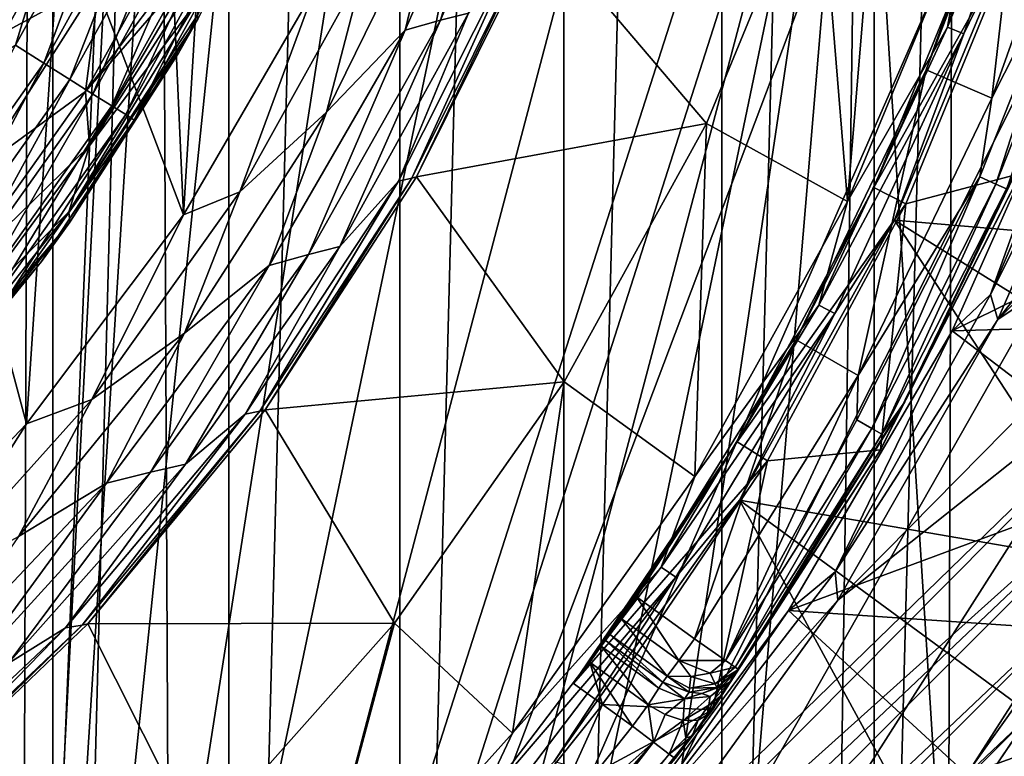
# Model space of a CAD drawing. Header units: metres. Extents: x -44 to 117, y -432 to 89.
# Tile 104 of 256: x 9.5 to 15.01, y -410.19 to -406.06. Entities that reach past the tile are written whole.
import ezdxf

# ---------------------------------------------------------------- set-up
doc = ezdxf.new("R2010")
doc.units = ezdxf.units.M
doc.layers.add('solid_125568', color=7, linetype='CONTINUOUS')

msp = doc.modelspace()

# ---------------------------------------------------------------- linework, layer by layer
at = {"layer": 'solid_125568'}
for points in [[(8.683722, -419.754242, 233.699997), (8.683759, -380.745789, 233.699997), (9.689677, -381.226074, 233.699997)], [(8.683722, -419.754242, 233.699997), (9.689677, -381.226074, 233.699997), (9.689643, -419.273926, 233.699997)], [(9.689643, -419.273926, 233.699997), (9.689677, -381.226074, 233.699997), (10.674544, -381.76123, 233.699997)], [(9.689643, -419.273926, 233.699997), (10.674544, -381.76123, 233.699997), (10.674515, -418.7388, 233.699997)], [(10.674515, -418.7388, 233.699997), (10.674544, -381.76123, 233.699997), (11.630409, -382.346588, 233.699997)], [(10.674515, -418.7388, 233.699997), (11.630409, -382.346588, 233.699997), (11.630384, -418.153442, 233.699997)], [(11.630384, -418.153442, 233.699997), (11.630409, -382.346588, 233.699997), (12.54932, -382.97757, 233.699997)], [(9.35, -382.570129, 247.800003), (9.35, -417.929871, 247.800003), (11.132809, -383.63623, 247.800003)], [(11.630384, -418.153442, 233.699997), (12.54932, -382.97757, 233.699997), (12.549299, -417.522461, 233.699997)], [(12.549299, -417.522461, 233.699997), (12.54932, -382.97757, 233.699997), (13.433331, -383.656464, 233.699997)], [(11.132809, -383.63623, 247.800003), (9.35, -417.929871, 247.800003), (12.778207, -384.86438, 247.800003)], [(12.549299, -417.522461, 233.699997), (13.433331, -383.656464, 233.699997), (13.433311, -416.843567, 233.699997)], [(13.433311, -416.843567, 233.699997), (13.433331, -383.656464, 233.699997), (14.285293, -384.384552, 233.699997)], [(13.433311, -416.843567, 233.699997), (14.285293, -384.384552, 233.699997), (14.285273, -416.115479, 233.699997)], [(14.285273, -416.115479, 233.699997), (14.285293, -384.384552, 233.699997), (15.098445, -385.155731, 233.699997)], [(9.35, -410.670044, 266.799988), (9.619962, -384.449097, 266.799988), (9.510359, -416.117096, 266.799988)], [(9.35, -389.829956, 266.799988), (9.619962, -384.449097, 266.799988), (9.35, -410.670044, 266.799988)], [(10.3, -396.899292, 266.799988), (9.510359, -416.117096, 266.799988), (9.619962, -384.449097, 266.799988)], [(12.778207, -384.86438, 247.800003), (9.35, -417.929871, 247.800003), (14.29352, -386.262299, 247.800003)], [(14.285273, -416.115479, 233.699997), (15.098445, -385.155731, 233.699997), (15.098424, -415.344299, 233.699997)], [(14.29352, -386.262299, 247.800003), (9.35, -417.929871, 247.800003), (15.662213, -387.812561, 247.800003)], [(15.662213, -387.812561, 247.800003), (9.35, -417.929871, 247.800003), (16.857927, -389.490173, 247.800003)], [(14.2, -403.562958, 266.799988), (14.777749, -389.120636, 266.799988), (14.70028, -411.481476, 266.799988)], [(14.70028, -411.481476, 266.799988), (14.777749, -389.120636, 266.799988), (15.285207, -410.670166, 266.799988)], [(15.285207, -410.670166, 266.799988), (14.777749, -389.120636, 266.799988), (15.357053, -389.936035, 266.799988)], [(16.857927, -389.490173, 247.800003), (9.35, -417.929871, 247.800003), (17.880098, -391.289398, 247.800003)], [(17.880098, -391.289398, 247.800003), (9.35, -417.929871, 247.800003), (18.706081, -393.175415, 247.800003)], [(18.706081, -393.175415, 247.800003), (9.35, -417.929871, 247.800003), (19.337608, -395.146942, 247.800003)], [(19.337608, -395.146942, 247.800003), (9.35, -417.929871, 247.800003), (19.75939, -397.161469, 247.800003)], [(10.3, -403.562958, 266.799988), (9.510359, -416.117096, 266.799988), (10.3, -396.899292, 266.799988)], [(19.75939, -397.161469, 247.800003), (9.35, -417.929871, 247.800003), (19.972971, -399.221039, 247.800003)], [(19.972971, -399.221039, 247.800003), (9.35, -417.929871, 247.800003), (19.972965, -401.279022, 247.800003)], [(19.972965, -401.279022, 247.800003), (9.35, -417.929871, 247.800003), (19.759375, -403.338623, 247.800003)], [(10.419275, -407.155701, 443), (10.67951, -402.882263, 443), (10.285179, -404.150665, 443)], [(10.419275, -407.155701, 443), (11.153734, -405.891144, 443), (10.67951, -402.882263, 443)], [(19.759375, -403.338623, 247.800003), (9.35, -417.929871, 247.800003), (19.337589, -405.353119, 247.800003)], [(14.432437, -403.527924, 436.200012), (13.976449, -405.11554, 436.200012), (14.136664, -407.079681, 436.200012)], [(14.432437, -403.527924, 436.200012), (14.136664, -407.079681, 436.200012), (14.812014, -405.452393, 436.200012)], [(10.3, -403.562958, 266.799988), (10.357305, -415.57785, 266.799988), (9.510359, -416.117096, 266.799988)], [(10.3, -403.562958, 266.799988), (14.2, -403.562958, 266.799988), (10.357305, -415.57785, 266.799988)], [(14.2, -403.562958, 266.799988), (11.171085, -414.996216, 266.799988), (10.357305, -415.57785, 266.799988)], [(14.2, -403.562958, 266.799988), (11.947392, -414.374481, 266.799988), (11.171085, -414.996216, 266.799988)], [(14.2, -403.562958, 266.799988), (12.693463, -413.707001, 266.799988), (11.947392, -414.374481, 266.799988)], [(14.2, -403.562958, 266.799988), (13.404844, -412.998535, 266.799988), (12.693463, -413.707001, 266.799988)], [(14.2, -403.562958, 266.799988), (14.075373, -412.255188, 266.799988), (13.404844, -412.998535, 266.799988)], [(14.2, -403.562958, 266.799988), (14.70028, -411.481476, 266.799988), (14.075373, -412.255188, 266.799988)], [(10.419275, -407.155701, 443), (10.285179, -404.150665, 443), (9.739242, -405.361542, 443)], [(14.696106, -406.105469, 436.17511), (15.243044, -404.482208, 436.17511), (14.812014, -405.452393, 436.200012)], [(14.696106, -406.105469, 436.17511), (15.339291, -404.508942, 436.104431), (15.243044, -404.482208, 436.17511)], [(14.696106, -406.105469, 436.17511), (14.788899, -406.142426, 436.104431), (15.339291, -404.508942, 436.104431)], [(15.339291, -404.508942, 436.104431), (14.788899, -406.142426, 436.104431), (15.085046, -405.528473, 436)], [(17.468119, -404.592163, 426), (14.978537, -407.740814, 426), (15.698252, -406.08139, 426)], [(17.468119, -404.592163, 426), (17.206217, -405.534363, 426), (14.978537, -407.740814, 426)], [(12.265222, -404.724457, 442.831238), (11.857891, -406.066284, 442.706696), (12.442561, -404.679596, 442.706696)], [(12.442561, -404.679596, 442.706696), (11.857891, -406.066284, 442.706696), (12.015738, -406.02597, 442.554932)], [(11.868215, -405.261353, 442.923798), (11.661387, -406.120972, 442.831238), (12.265222, -404.724457, 442.831238)], [(12.265222, -404.724457, 442.831238), (11.661387, -406.120972, 442.831238), (11.857891, -406.066284, 442.706696)], [(14.944452, -406.502777, 432.5), (14.57783, -406.342896, 432.5), (15.144851, -404.751556, 432.5)], [(14.901831, -405.499207, 428), (15.144851, -404.751556, 432.5), (14.57783, -406.342896, 432.5)], [(15.527611, -404.867493, 432.5), (14.944452, -406.502777, 432.5), (15.144851, -404.751556, 432.5)], [(15.438703, -405.523743, 432.477264), (14.944452, -406.502777, 432.5), (15.527611, -404.867493, 432.5)], [(9.12362, -405.931671, 481.666168), (9.419331, -406.133148, 481.416229), (10.025331, -405.027832, 481.416229)], [(10.025331, -405.027832, 481.416229), (9.419331, -406.133148, 481.416229), (9.951334, -405.840759, 481.107971)], [(10.392304, -406.25, 444), (11.018593, -405.00296, 444), (10.5, -406.059479, 470)], [(10.794521, -405.448364, 443.806061), (11.018593, -405.00296, 444), (10.392304, -406.25, 444)], [(9.739242, -405.361542, 443), (10.086428, -405.107361, 443.019226), (9.479154, -406.206146, 443.019226)], [(9.638147, -406.306061, 443.076202), (9.479154, -406.206146, 443.019226), (10.086428, -405.107361, 443.019226)], [(9.638147, -406.306061, 443.076202), (10.086428, -405.107361, 443.019226), (10.255607, -405.188843, 443.076202)], [(12.416425, -405.549286, 437.5), (13.347971, -406.643097, 436.200012), (13.976449, -405.11554, 436.200012)], [(13.976449, -405.11554, 436.200012), (13.347971, -406.643097, 436.200012), (14.136664, -407.079681, 436.200012)], [(9.638147, -406.306061, 443.076202), (10.255607, -405.188843, 443.076202), (9.784657, -406.398102, 443.168762)], [(10.255607, -405.188843, 443.076202), (10.411503, -405.263916, 443.168762), (9.784657, -406.398102, 443.168762)], [(9.784657, -406.398102, 443.168762), (10.411503, -405.263916, 443.168762), (9.913043, -406.47879, 443.293304)], [(10.411503, -405.263916, 443.168762), (10.548114, -405.329712, 443.293304), (9.913043, -406.47879, 443.293304)], [(11.429176, -405.776245, 442.980774), (11.220146, -406.580597, 442.923798), (11.868215, -405.261353, 442.923798)], [(11.868215, -405.261353, 442.923798), (11.220146, -406.580597, 442.923798), (11.661387, -406.120972, 442.831238)], [(9.052822, -406.498718, 443), (9.739242, -405.361542, 443), (9.479154, -406.206146, 443.019226)], [(9.540682, -408.32486, 443), (9.739242, -405.361542, 443), (9.052822, -406.498718, 443)], [(19.337589, -405.353119, 247.800003), (9.35, -417.929871, 247.800003), (18.706068, -407.324646, 247.800003)], [(9.540682, -408.32486, 443), (10.419275, -407.155701, 443), (9.739242, -405.361542, 443)], [(10.5, -405.329132, 480.751495), (9.870984, -406.465088, 480.750763), (10.5, -405.635254, 480.478149)], [(9.951334, -405.840759, 481.107971), (9.870984, -406.465088, 480.750763), (10.5, -405.329132, 480.751495)], [(9.913043, -406.47879, 443.293304), (10.548114, -405.329712, 443.293304), (10.018361, -406.544952, 443.445068)], [(10.548114, -405.329712, 443.293304), (10.660179, -405.383667, 443.445068), (10.018361, -406.544952, 443.445068)], [(10.018361, -406.544952, 443.445068), (10.660179, -405.383667, 443.445068), (10.096555, -406.594086, 443.618225)], [(10.660179, -405.383667, 443.445068), (10.743382, -405.423737, 443.618225), (10.096555, -406.594086, 443.618225)], [(10.096555, -406.594086, 443.618225), (10.743382, -405.423737, 443.618225), (10.144615, -406.624298, 443.806061)], [(10.743382, -405.423737, 443.618225), (10.794521, -405.448364, 443.806061), (10.144615, -406.624298, 443.806061)], [(10.144615, -406.624298, 443.806061), (10.794521, -405.448364, 443.806061), (10.392304, -406.25, 444)], [(14.696106, -406.105469, 436.17511), (14.812014, -405.452393, 436.200012), (14.136664, -407.079681, 436.200012)], [(14.284492, -407.002289, 428), (15.088481, -405.570709, 428), (14.901831, -405.499207, 428)], [(14.284492, -407.002289, 428), (14.901831, -405.499207, 428), (14.57783, -406.342896, 432.5)], [(15.438703, -405.523743, 432.477264), (14.878592, -406.94278, 432.477264), (14.944452, -406.502777, 432.5)], [(14.967475, -406.982758, 432.412201), (14.878592, -406.94278, 432.477264), (15.438703, -405.523743, 432.477264)], [(15.530931, -405.555237, 432.412201), (14.967475, -406.982758, 432.412201), (15.438703, -405.523743, 432.477264)], [(12.015738, -406.02597, 442.554932), (11.623553, -406.965912, 442.381775), (12.325016, -405.570221, 442.381775)], [(12.325016, -405.570221, 442.381775), (11.623553, -406.965912, 442.381775), (11.698372, -406.949677, 442.193939)], [(12.325016, -405.570221, 442.381775), (11.698372, -406.949677, 442.193939), (12.392943, -405.555908, 442.193939)], [(12.392943, -405.555908, 442.193939), (11.698372, -406.949677, 442.193939), (11.724648, -406.941986, 442)], [(11.724648, -406.941986, 442), (11.724593, -406.942078, 437.5), (12.416425, -405.549286, 437.5)], [(12.416425, -405.549286, 437.5), (11.724593, -406.942078, 437.5), (13.347971, -406.643097, 436.200012)], [(12.392943, -405.555908, 442.193939), (11.724648, -406.941986, 442), (12.416433, -405.549255, 442)], [(12.416433, -405.549255, 442), (11.724648, -406.941986, 442), (12.416425, -405.549286, 437.5)], [(14.284492, -407.002289, 428), (14.46303, -407.09256, 428), (15.088481, -405.570709, 428)], [(15.085046, -405.528473, 436), (14.400043, -407.184692, 436), (16.532013, -407.367584, 436)], [(14.788899, -406.142426, 436.104431), (14.400043, -407.184692, 436), (15.085046, -405.528473, 436)], [(15.088481, -405.570709, 428), (14.46303, -407.09256, 428), (15.104555, -406.923431, 427.500183)], [(15.026858, -407.00946, 432.314819), (14.967475, -406.982758, 432.412201), (15.530931, -405.555237, 432.412201)], [(17.206217, -405.534363, 426), (16.894131, -406.461121, 426), (14.978537, -407.740814, 426)], [(9.870984, -406.465088, 480.750763), (10.5, -405.738861, 480.356323), (10.5, -405.635254, 480.478149)], [(9.870984, -406.465088, 480.750763), (9.894181, -406.769653, 480.355469), (10.5, -405.738861, 480.356323)], [(10.5, -405.820007, 480.244446), (10.5, -405.738861, 480.356323), (9.894181, -406.769653, 480.355469)], [(11.429176, -405.776245, 442.980774), (10.735899, -407.025391, 442.980774), (11.220146, -406.580597, 442.923798)], [(11.429176, -405.776245, 442.980774), (11.153734, -405.891144, 443), (10.735899, -407.025391, 442.980774)], [(9.951334, -405.840759, 481.107971), (9.281378, -406.893921, 481.107971), (9.870984, -406.465088, 480.750763)], [(9.419331, -406.133148, 481.416229), (9.281378, -406.893921, 481.107971), (9.951334, -405.840759, 481.107971)], [(10.5, -405.820007, 480.244446), (9.894181, -406.769653, 480.355469), (10.5, -405.95401, 480.001251)], [(10.735899, -407.025391, 442.980774), (11.153734, -405.891144, 443), (10.419275, -407.155701, 443)], [(10.5, -406.033173, 479.753967), (10.5, -405.95401, 480.001251), (9.779227, -407.138885, 479.934113)], [(9.894181, -406.769653, 480.355469), (9.779227, -407.138885, 479.934113), (10.5, -405.95401, 480.001251)], [(15.637042, -405.965088, 426.02594), (14.938104, -407.600677, 426.02594), (15.460998, -406.146576, 426.194763)], [(14.938104, -407.600677, 426.02594), (15.637042, -405.965088, 426.02594), (15.698252, -406.08139, 426)], [(10.5, -406.033173, 479.753967), (9.779227, -407.138885, 479.934113), (10.5, -406.059479, 479.5)], [(9.779227, -407.138885, 479.934113), (9.784806, -407.196777, 479.5), (10.5, -406.059479, 479.5)], [(10.5, -406.059479, 470), (10.5, -406.059479, 479.5), (9.784806, -407.196777, 479.5)], [(10.392304, -406.25, 444), (10.5, -406.059479, 470), (9.784806, -407.196777, 479.5)], [(11.661387, -406.120972, 442.831238), (11.119269, -407.377441, 442.706696), (11.857891, -406.066284, 442.706696)], [(11.857891, -406.066284, 442.706696), (11.119269, -407.377441, 442.706696), (11.29474, -407.332977, 442.554932)], [(11.857891, -406.066284, 442.706696), (11.29474, -407.332977, 442.554932), (12.015738, -406.02597, 442.554932)], [(12.015738, -406.02597, 442.554932), (11.29474, -407.332977, 442.554932), (11.623553, -406.965912, 442.381775)], [(11.220146, -406.580597, 442.923798), (10.899184, -407.437775, 442.831238), (11.661387, -406.120972, 442.831238)], [(11.661387, -406.120972, 442.831238), (10.899184, -407.437775, 442.831238), (11.119269, -407.377441, 442.706696)], [(13.97687, -407.660065, 436.17511), (14.696106, -406.105469, 436.17511), (14.136664, -407.079681, 436.200012)], [(13.97687, -407.660065, 436.17511), (14.788899, -406.142426, 436.104431), (14.696106, -406.105469, 436.17511)], [(14.938104, -407.600677, 426.02594), (15.698252, -406.08139, 426), (14.978537, -407.740814, 426)], [(13.97687, -407.660065, 436.17511), (14.065122, -407.706848, 436.104431), (14.788899, -406.142426, 436.104431)], [(14.788899, -406.142426, 436.104431), (14.065122, -407.706848, 436.104431), (14.400043, -407.184692, 436)], [(16.616707, -406.870697, 375.028534), (15.460998, -406.146576, 426.194763), (14.72268, -407.803467, 426.194763)], [(14.938104, -407.600677, 426.02594), (14.72268, -407.803467, 426.194763), (15.460998, -406.146576, 426.194763)], [(8.899482, -407.347107, 443.076202), (9.479154, -406.206146, 443.019226), (9.638147, -406.306061, 443.076202)], [(9.625479, -407.415894, 444), (10.392304, -406.25, 444), (9.784806, -407.196777, 479.5)], [(10.144615, -406.624298, 443.806061), (10.392304, -406.25, 444), (9.625479, -407.415894, 444)], [(8.899482, -407.347107, 443.076202), (9.638147, -406.306061, 443.076202), (9.034764, -407.454987, 443.168762)], [(9.638147, -406.306061, 443.076202), (9.784657, -406.398102, 443.168762), (9.034764, -407.454987, 443.168762)], [(14.195893, -408.054565, 432.5), (13.848899, -407.855072, 432.5), (14.57783, -406.342896, 432.5)], [(14.284492, -407.002289, 428), (14.57783, -406.342896, 432.5), (13.848899, -407.855072, 432.5)], [(14.944452, -406.502777, 432.5), (14.195893, -408.054565, 432.5), (14.57783, -406.342896, 432.5)], [(9.034764, -407.454987, 443.168762), (9.784657, -406.398102, 443.168762), (9.15331, -407.54953, 443.293304)], [(9.784657, -406.398102, 443.168762), (9.913043, -406.47879, 443.293304), (9.15331, -407.54953, 443.293304)], [(16.894131, -406.461121, 426), (14.082569, -409.312103, 426), (14.978537, -407.740814, 426)], [(16.894131, -406.461121, 426), (16.534201, -407.364716, 426), (14.082569, -409.312103, 426)], [(8.532825, -409.384613, 443), (9.540682, -408.32486, 443), (9.052822, -406.498718, 443)], [(9.870984, -406.465088, 480.750763), (9.116446, -407.526947, 480.750763), (9.894181, -406.769653, 480.355469)], [(9.281378, -406.893921, 481.107971), (9.116446, -407.526947, 480.750763), (9.870984, -406.465088, 480.750763)], [(9.15331, -407.54953, 443.293304), (9.913043, -406.47879, 443.293304), (9.250556, -407.627075, 443.445068)], [(9.913043, -406.47879, 443.293304), (10.018361, -406.544952, 443.445068), (9.250556, -407.627075, 443.445068)], [(14.878592, -406.94278, 432.477264), (14.195893, -408.054565, 432.5), (14.944452, -406.502777, 432.5)], [(9.250556, -407.627075, 443.445068), (10.018361, -406.544952, 443.445068), (9.322758, -407.684662, 443.618225)], [(10.018361, -406.544952, 443.445068), (10.096555, -406.594086, 443.618225), (9.322758, -407.684662, 443.618225)], [(9.322758, -407.684662, 443.618225), (10.096555, -406.594086, 443.618225), (9.367134, -407.720032, 443.806061)], [(10.096555, -406.594086, 443.618225), (10.144615, -406.624298, 443.806061), (9.367134, -407.720032, 443.806061)], [(9.367134, -407.720032, 443.806061), (10.144615, -406.624298, 443.806061), (9.625479, -407.415894, 444)], [(10.735899, -407.025391, 442.980774), (10.426024, -407.817444, 442.923798), (11.220146, -406.580597, 442.923798)], [(11.220146, -406.580597, 442.923798), (10.426024, -407.817444, 442.923798), (10.899184, -407.437775, 442.831238)], [(14.457187, -408.202332, 432.200012), (15.223201, -406.614288, 432.200012), (15.209244, -406.647583, 428)], [(15.026858, -407.00946, 432.314819), (15.223201, -406.614288, 432.200012), (14.457187, -408.202332, 432.200012)], [(11.724593, -406.942078, 437.5), (12.551682, -408.090271, 436.200012), (13.347971, -406.643097, 436.200012)], [(13.347971, -406.643097, 436.200012), (12.551682, -408.090271, 436.200012), (13.281675, -408.620087, 436.200012)], [(13.347971, -406.643097, 436.200012), (13.281675, -408.620087, 436.200012), (14.136664, -407.079681, 436.200012)], [(14.428101, -408.255005, 428), (15.209244, -406.647583, 428), (15.104555, -406.923431, 427.500183)], [(14.457187, -408.202332, 432.200012), (15.209244, -406.647583, 428), (14.428101, -408.255005, 428)], [(9.116446, -407.526947, 480.750763), (9.183519, -407.737579, 480.355469), (9.894181, -406.769653, 480.355469)], [(9.894181, -406.769653, 480.355469), (9.183519, -407.737579, 480.355469), (9.779227, -407.138885, 479.934113)], [(16.233898, -407.76059, 375.028534), (16.616707, -406.870697, 375.028534), (14.72268, -407.803467, 426.194763)], [(11.623553, -406.965912, 442.381775), (10.8477, -408.254059, 442.193939), (11.698372, -406.949677, 442.193939)], [(11.698372, -406.949677, 442.193939), (10.8477, -408.254059, 442.193939), (10.877289, -408.245911, 442)], [(10.877289, -408.245911, 442), (10.877221, -408.246002, 437.5), (11.724593, -406.942078, 437.5)], [(11.724593, -406.942078, 437.5), (10.877221, -408.246002, 437.5), (12.551682, -408.090271, 436.200012)], [(11.698372, -406.949677, 442.193939), (10.877289, -408.245911, 442), (11.724648, -406.941986, 442)], [(11.724648, -406.941986, 442), (10.877289, -408.245911, 442), (11.724593, -406.942078, 437.5)], [(14.878592, -406.94278, 432.477264), (14.188378, -408.303314, 432.477264), (14.195893, -408.054565, 432.5)], [(14.273138, -408.35141, 432.412201), (14.188378, -408.303314, 432.477264), (14.878592, -406.94278, 432.477264)], [(14.967475, -406.982758, 432.412201), (14.273138, -408.35141, 432.412201), (14.878592, -406.94278, 432.477264)], [(14.46303, -407.09256, 428), (14.322118, -408.469421, 427.500183), (15.104555, -406.923431, 427.500183)], [(14.428101, -408.255005, 428), (15.104555, -406.923431, 427.500183), (14.322118, -408.469421, 427.500183)], [(11.29474, -407.332977, 442.554932), (10.764707, -408.270691, 442.381775), (11.623553, -406.965912, 442.381775)], [(11.623553, -406.965912, 442.381775), (10.764707, -408.270691, 442.381775), (10.8477, -408.254059, 442.193939)], [(13.519449, -408.425842, 428), (14.46303, -407.09256, 428), (14.284492, -407.002289, 428)], [(13.519449, -408.425842, 428), (14.284492, -407.002289, 428), (13.848899, -407.855072, 432.5)], [(14.329767, -408.383545, 432.314819), (14.273138, -408.35141, 432.412201), (14.967475, -406.982758, 432.412201)], [(15.026858, -407.00946, 432.314819), (14.329767, -408.383545, 432.314819), (14.967475, -406.982758, 432.412201)], [(15.026858, -407.00946, 432.314819), (14.457187, -408.202332, 432.200012), (14.329767, -408.383545, 432.314819)], [(10.735899, -407.025391, 442.980774), (9.906661, -408.188721, 442.980774), (10.426024, -407.817444, 442.923798)], [(10.735899, -407.025391, 442.980774), (10.419275, -407.155701, 443), (9.906661, -408.188721, 442.980774)], [(13.97687, -407.660065, 436.17511), (14.136664, -407.079681, 436.200012), (13.281675, -408.620087, 436.200012)], [(13.519449, -408.425842, 428), (13.689857, -408.531311, 428), (14.46303, -407.09256, 428)], [(14.46303, -407.09256, 428), (13.689857, -408.531311, 428), (14.322118, -408.469421, 427.500183)], [(9.779227, -407.138885, 479.934113), (8.928392, -408.210754, 479.934113), (9.784806, -407.196777, 479.5)], [(9.183519, -407.737579, 480.355469), (8.928392, -408.210754, 479.934113), (9.779227, -407.138885, 479.934113)], [(9.906661, -408.188721, 442.980774), (10.419275, -407.155701, 443), (9.540682, -408.32486, 443)], [(8.928392, -408.210754, 479.934113), (8.946967, -408.246979, 479.5), (9.784806, -407.196777, 479.5)], [(9.625479, -407.415894, 444), (9.784806, -407.196777, 479.5), (8.946967, -408.246979, 479.5)], [(14.400043, -407.184692, 436), (13.532259, -408.752869, 436), (15.662338, -409.119507, 436)], [(14.065122, -407.706848, 436.104431), (13.532259, -408.752869, 436), (14.400043, -407.184692, 436)], [(14.400043, -407.184692, 436), (15.662338, -409.119507, 436), (16.120192, -408.255859, 436)], [(14.400043, -407.184692, 436), (16.120192, -408.255859, 436), (16.532013, -407.367584, 436)], [(18.706068, -407.324646, 247.800003), (9.35, -417.929871, 247.800003), (17.880089, -409.210602, 247.800003)], [(11.119269, -407.377441, 442.706696), (10.432153, -408.551208, 442.554932), (11.29474, -407.332977, 442.554932)], [(11.29474, -407.332977, 442.554932), (10.432153, -408.551208, 442.554932), (10.764707, -408.270691, 442.381775)], [(10.899184, -407.437775, 442.831238), (10.236288, -408.596069, 442.706696), (11.119269, -407.377441, 442.706696)], [(11.119269, -407.377441, 442.706696), (10.236288, -408.596069, 442.706696), (10.432153, -408.551208, 442.554932)], [(16.534201, -407.364716, 426), (11.811151, -412.121399, 426), (13.023754, -410.778564, 426)], [(16.534201, -407.364716, 426), (16.123947, -408.249786, 426), (11.811151, -412.121399, 426)], [(16.534201, -407.364716, 426), (13.023754, -410.778564, 426), (14.082569, -409.312103, 426)], [(8.728484, -408.484894, 444), (9.625479, -407.415894, 444), (8.946967, -408.246979, 479.5)], [(9.367134, -407.720032, 443.806061), (9.625479, -407.415894, 444), (8.728484, -408.484894, 444)], [(10.426024, -407.817444, 442.923798), (9.988963, -408.656952, 442.831238), (10.899184, -407.437775, 442.831238)], [(10.899184, -407.437775, 442.831238), (9.988963, -408.656952, 442.831238), (10.236288, -408.596069, 442.706696)], [(14.938104, -407.600677, 426.02594), (14.068668, -409.152344, 426.02594), (14.72268, -407.803467, 426.194763)], [(14.068668, -409.152344, 426.02594), (14.938104, -407.600677, 426.02594), (14.978537, -407.740814, 426)], [(13.093767, -409.127808, 436.17511), (13.97687, -407.660065, 436.17511), (13.281675, -408.620087, 436.200012)], [(13.093767, -409.127808, 436.17511), (14.065122, -407.706848, 436.104431), (13.97687, -407.660065, 436.17511)], [(13.093767, -409.127808, 436.17511), (13.176443, -409.183838, 436.104431), (14.065122, -407.706848, 436.104431)], [(14.065122, -407.706848, 436.104431), (13.176443, -409.183838, 436.104431), (13.532259, -408.752869, 436)], [(14.068668, -409.152344, 426.02594), (14.978537, -407.740814, 426), (14.082569, -409.312103, 426)], [(15.803474, -408.628479, 375.028534), (16.233898, -407.76059, 375.028534), (14.72268, -407.803467, 426.194763)], [(9.906661, -408.188721, 442.980774), (9.496187, -408.95578, 442.923798), (10.426024, -407.817444, 442.923798)], [(10.426024, -407.817444, 442.923798), (9.496187, -408.95578, 442.923798), (9.988963, -408.656952, 442.831238)], [(15.803474, -408.628479, 375.028534), (14.72268, -407.803467, 426.194763), (13.807446, -409.369568, 426.194763)], [(14.068668, -409.152344, 426.02594), (13.807446, -409.369568, 426.194763), (14.72268, -407.803467, 426.194763)], [(13.848899, -407.855072, 432.5), (13.280163, -409.527771, 432.5), (12.9565, -409.292633, 432.5)], [(13.519449, -408.425842, 428), (13.848899, -407.855072, 432.5), (12.9565, -409.292633, 432.5)], [(14.195893, -408.054565, 432.5), (13.280163, -409.527771, 432.5), (13.848899, -407.855072, 432.5)], [(14.195893, -408.054565, 432.5), (13.453993, -409.649231, 432.412201), (13.280163, -409.527771, 432.5)], [(14.188378, -408.303314, 432.477264), (13.453993, -409.649231, 432.412201), (14.195893, -408.054565, 432.5)], [(10.877221, -408.246002, 437.5), (11.600492, -409.440674, 436.200012), (12.551682, -408.090271, 436.200012)], [(12.551682, -408.090271, 436.200012), (11.600492, -409.440674, 436.200012), (12.26093, -410.056091, 436.200012)], [(12.551682, -408.090271, 436.200012), (12.26093, -410.056091, 436.200012), (13.281675, -408.620087, 436.200012)], [(9.906661, -408.188721, 442.980774), (8.951964, -409.251526, 442.980774), (9.496187, -408.95578, 442.923798)], [(9.906661, -408.188721, 442.980774), (9.540682, -408.32486, 443), (8.951964, -409.251526, 442.980774)], [(14.457187, -408.202332, 432.200012), (14.428101, -408.255005, 428), (13.526093, -409.699585, 428.299988)], [(13.526093, -409.699585, 432.200012), (14.457187, -408.202332, 432.200012), (13.526093, -409.699585, 428.299988)], [(14.329767, -408.383545, 432.314819), (14.457187, -408.202332, 432.200012), (13.526093, -409.699585, 432.200012)], [(16.123947, -408.249786, 426), (7.11759, -416.782013, 426), (11.811151, -412.121399, 426)], [(16.123947, -408.249786, 426), (8.005874, -416.370178, 426), (7.11759, -416.782013, 426)], [(16.123947, -408.249786, 426), (15.665014, -409.114563, 426), (8.005874, -416.370178, 426)], [(10.432153, -408.551208, 442.554932), (9.760103, -409.466888, 442.381775), (10.764707, -408.270691, 442.381775)], [(10.764707, -408.270691, 442.381775), (9.760103, -409.466888, 442.381775), (9.852281, -409.45166, 442.193939)], [(10.764707, -408.270691, 442.381775), (9.852281, -409.45166, 442.193939), (10.8477, -408.254059, 442.193939)], [(10.8477, -408.254059, 442.193939), (9.852281, -409.45166, 442.193939), (9.885602, -409.443756, 442)], [(10.8477, -408.254059, 442.193939), (9.885602, -409.443756, 442), (10.877289, -408.245911, 442)], [(10.877289, -408.245911, 442), (9.885602, -409.443756, 442), (10.877221, -408.246002, 437.5)], [(9.885602, -409.443756, 442), (9.885622, -409.443726, 437.5), (10.877221, -408.246002, 437.5)], [(10.877221, -408.246002, 437.5), (9.885622, -409.443726, 437.5), (11.600492, -409.440674, 436.200012)], [(13.47769, -409.768494, 428.000031), (14.428101, -408.255005, 428), (14.322118, -408.469421, 427.500183)], [(13.513701, -409.717316, 428.142639), (14.428101, -408.255005, 428), (13.47769, -409.768494, 428.000031)], [(13.526093, -409.699585, 428.299988), (14.428101, -408.255005, 428), (13.513701, -409.717316, 428.142639)], [(8.951964, -409.251526, 442.980774), (9.540682, -408.32486, 443), (8.532825, -409.384613, 443)], [(14.273138, -408.35141, 432.412201), (13.453993, -409.649231, 432.412201), (14.188378, -408.303314, 432.477264)], [(14.273138, -408.35141, 432.412201), (13.507372, -409.686523, 432.314819), (13.453993, -409.649231, 432.412201)], [(14.329767, -408.383545, 432.314819), (13.507372, -409.686523, 432.314819), (14.273138, -408.35141, 432.412201)], [(14.329767, -408.383545, 432.314819), (13.526093, -409.699585, 432.200012), (13.507372, -409.686523, 432.314819)], [(13.519449, -408.425842, 428), (12.603828, -409.778046, 428), (13.689857, -408.531311, 428)], [(13.519449, -408.425842, 428), (12.693735, -409.657928, 428.040192), (12.603828, -409.778046, 428)], [(13.519449, -408.425842, 428), (12.758791, -409.569519, 428.149963), (12.693735, -409.657928, 428.040192)], [(13.519449, -408.425842, 428), (12.782469, -409.537018, 428.299988), (12.758791, -409.569519, 428.149963)], [(13.519449, -408.425842, 428), (12.782469, -409.537018, 432.200012), (12.782469, -409.537018, 428.299988)], [(13.519449, -408.425842, 428), (12.806062, -409.504456, 432.350037), (12.782469, -409.537018, 432.200012)], [(13.519449, -408.425842, 428), (12.870048, -409.415253, 432.459808), (12.806062, -409.504456, 432.350037)], [(13.519449, -408.425842, 428), (12.9565, -409.292633, 432.5), (12.870048, -409.415253, 432.459808)], [(13.689857, -408.531311, 428), (13.381987, -409.924957, 427.500183), (14.322118, -408.469421, 427.500183)], [(13.47769, -409.768494, 428.000031), (14.322118, -408.469421, 427.500183), (13.381987, -409.924957, 427.500183)], [(10.236288, -408.596069, 442.706696), (9.43879, -409.665344, 442.554932), (10.432153, -408.551208, 442.554932)], [(10.432153, -408.551208, 442.554932), (9.43879, -409.665344, 442.554932), (9.760103, -409.466888, 442.381775)], [(12.603828, -409.778046, 428), (12.765661, -409.89563, 428), (13.689857, -408.531311, 428)], [(13.689857, -408.531311, 428), (12.765661, -409.89563, 428), (13.381987, -409.924957, 427.500183)], [(9.988963, -408.656952, 442.831238), (9.220408, -409.70636, 442.706696), (10.236288, -408.596069, 442.706696)], [(10.236288, -408.596069, 442.706696), (9.220408, -409.70636, 442.706696), (9.43879, -409.665344, 442.554932)], [(9.496187, -408.95578, 442.923798), (8.943086, -409.761963, 442.831238), (9.988963, -408.656952, 442.831238)], [(9.988963, -408.656952, 442.831238), (8.943086, -409.761963, 442.831238), (9.220408, -409.70636, 442.706696)], [(13.093767, -409.127808, 436.17511), (13.281675, -408.620087, 436.200012), (12.26093, -410.056091, 436.200012)], [(15.326696, -409.471771, 375.028534), (15.803474, -408.628479, 375.028534), (13.807446, -409.369568, 426.194763)], [(13.532259, -408.752869, 436), (12.49589, -410.215149, 436), (14.619967, -410.750122, 436)], [(13.176443, -409.183838, 436.104431), (12.49589, -410.215149, 436), (13.532259, -408.752869, 436)], [(13.532259, -408.752869, 436), (14.619967, -410.750122, 436), (15.162406, -409.950653, 436)], [(13.532259, -408.752869, 436), (15.162406, -409.950653, 436), (15.662338, -409.119507, 436)], [(15.665014, -409.114563, 426), (8.869514, -415.912323, 426), (8.005874, -416.370178, 426)], [(15.665014, -409.114563, 426), (15.161914, -409.951019, 426), (8.869514, -415.912323, 426)], [(12.057153, -410.491425, 436.17511), (13.093767, -409.127808, 436.17511), (12.26093, -410.056091, 436.200012)], [(12.057153, -410.491425, 436.17511), (13.176443, -409.183838, 436.104431), (13.093767, -409.127808, 436.17511)], [(14.068668, -409.152344, 426.02594), (12.981473, -410.557037, 426.097137), (13.807446, -409.369568, 426.194763)], [(12.981473, -410.557037, 426.097137), (14.068668, -409.152344, 426.02594), (14.082569, -409.312103, 426)], [(17.880089, -409.210602, 247.800003), (9.35, -417.929871, 247.800003), (16.857918, -411.009827, 247.800003)], [(12.057153, -410.491425, 436.17511), (12.133284, -410.556091, 436.104431), (13.176443, -409.183838, 436.104431)], [(13.176443, -409.183838, 436.104431), (12.133284, -410.556091, 436.104431), (12.49589, -410.215149, 436)], [(12.870048, -409.415253, 432.459808), (12.9565, -409.292633, 432.5), (13.191996, -409.649139, 432.459808)], [(12.9565, -409.292633, 432.5), (13.280163, -409.527771, 432.5), (13.191996, -409.649139, 432.459808)], [(12.981473, -410.557037, 426.097137), (14.082569, -409.312103, 426), (13.023754, -410.778564, 426)], [(14.804961, -410.288025, 375.028534), (13.807446, -409.369568, 426.194763), (12.726292, -410.82608, 426.194763)], [(12.981473, -410.557037, 426.097137), (12.726292, -410.82608, 426.194763), (13.807446, -409.369568, 426.194763)], [(14.804961, -410.288025, 375.028534), (15.326696, -409.471771, 375.028534), (13.807446, -409.369568, 426.194763)], [(9.885622, -409.443726, 437.5), (10.503457, -410.675537, 436.200012), (11.600492, -409.440674, 436.200012)], [(11.600492, -409.440674, 436.200012), (10.503457, -410.675537, 436.200012), (11.083981, -411.367737, 436.200012)], [(11.600492, -409.440674, 436.200012), (11.083981, -411.367737, 436.200012), (12.26093, -410.056091, 436.200012)], [(12.806062, -409.504456, 432.350037), (12.870048, -409.415253, 432.459808), (13.127452, -409.737976, 432.350006)], [(12.870048, -409.415253, 432.459808), (13.191996, -409.649139, 432.459808), (13.127452, -409.737976, 432.350006)], [(9.43879, -409.665344, 442.554932), (8.623347, -410.538269, 442.381775), (9.760103, -409.466888, 442.381775)], [(9.760103, -409.466888, 442.381775), (8.623347, -410.538269, 442.381775), (8.725395, -410.526428, 442.193939)], [(9.760103, -409.466888, 442.381775), (8.725395, -410.526428, 442.193939), (9.852281, -409.45166, 442.193939)], [(9.852281, -409.45166, 442.193939), (8.725395, -410.526428, 442.193939), (8.762745, -410.519592, 442)], [(9.852281, -409.45166, 442.193939), (8.762745, -410.519592, 442), (9.885602, -409.443756, 442)], [(9.885602, -409.443756, 442), (8.762745, -410.519592, 442), (8.762847, -410.519501, 437.5)], [(9.885602, -409.443756, 442), (8.762847, -410.519501, 437.5), (9.885622, -409.443726, 437.5)], [(9.885622, -409.443726, 437.5), (8.762847, -410.519501, 437.5), (10.503457, -410.675537, 436.200012)], [(15.627996, -409.990997, 358.388824), (15.326696, -409.471771, 375.028534), (14.804961, -410.288025, 375.028534)], [(12.758791, -409.569519, 428.149963), (12.782469, -409.537018, 428.299988), (13.080599, -409.804718, 428.148041)], [(12.806062, -409.504456, 432.350037), (13.103827, -409.770477, 432.200012), (12.782469, -409.537018, 432.200012)], [(12.782469, -409.537018, 428.299988), (13.103827, -409.770477, 428.299988), (13.080599, -409.804718, 428.148041)], [(12.782469, -409.537018, 432.200012), (13.103827, -409.770477, 428.299988), (12.782469, -409.537018, 428.299988)], [(13.103827, -409.770477, 432.200012), (13.103827, -409.770477, 428.299988), (12.782469, -409.537018, 432.200012)], [(12.806062, -409.504456, 432.350037), (13.127452, -409.737976, 432.350006), (13.103827, -409.770477, 432.200012)], [(13.191996, -409.649139, 432.459808), (13.280163, -409.527771, 432.5), (13.453993, -409.649231, 432.412201)], [(15.998715, -409.504761, 426.035034), (14.970453, -411.089508, 426.035034), (15.161914, -409.951019, 426)], [(15.333781, -411.321259, 426.131989), (14.970453, -411.089508, 426.035034), (15.998715, -409.504761, 426.035034)], [(12.693735, -409.657928, 428.040192), (12.758791, -409.569519, 428.149963), (13.021827, -409.897705, 428.039551)], [(12.758791, -409.569519, 428.149963), (13.080599, -409.804718, 428.148041), (13.021827, -409.897705, 428.039551)], [(12.693735, -409.657928, 428.040192), (12.765661, -409.89563, 428), (12.603828, -409.778046, 428)], [(12.693735, -409.657928, 428.040192), (12.933757, -410.017731, 428), (12.765661, -409.89563, 428)], [(12.693735, -409.657928, 428.040192), (13.021827, -409.897705, 428.039551), (12.933757, -410.017731, 428)], [(13.127452, -409.737976, 432.350006), (13.191996, -409.649139, 432.459808), (13.259293, -409.738892, 432.41214)], [(13.191996, -409.649139, 432.459808), (13.453993, -409.649231, 432.412201), (13.368934, -409.720459, 432.41214)], [(13.259293, -409.738892, 432.41214), (13.191996, -409.649139, 432.459808), (13.368934, -409.720459, 432.41214)], [(13.453993, -409.649231, 432.412201), (13.507372, -409.686523, 432.314819), (13.368934, -409.720459, 432.41214)], [(13.507372, -409.686523, 432.314819), (13.396147, -409.77951, 432.314819), (13.368934, -409.720459, 432.41214)], [(13.507372, -409.686523, 432.314819), (13.526093, -409.699585, 432.200012), (13.396147, -409.77951, 432.314819)], [(13.396147, -409.77951, 432.314819), (13.526093, -409.699585, 432.200012), (13.405704, -409.800262, 432.200012)], [(13.40556, -409.800323, 428.299988), (13.526093, -409.699585, 428.299988), (13.43434, -409.79303, 428.171753)], [(13.526093, -409.699585, 432.200012), (13.526093, -409.699585, 428.299988), (13.40556, -409.800323, 428.299988)], [(13.405704, -409.800262, 432.200012), (13.526093, -409.699585, 432.200012), (13.40556, -409.800323, 428.299988)], [(13.526093, -409.699585, 428.299988), (13.513701, -409.717316, 428.142639), (13.43434, -409.79303, 428.171753)], [(13.223722, -409.863831, 428.129883), (13.080599, -409.804718, 428.148041), (13.103827, -409.770477, 428.299988)], [(13.127452, -409.737976, 432.350006), (13.250648, -409.826324, 432.200012), (13.103827, -409.770477, 432.200012)], [(13.250648, -409.826324, 428.299988), (13.223722, -409.863831, 428.129883), (13.103827, -409.770477, 428.299988)], [(13.250648, -409.826324, 432.200012), (13.250648, -409.826324, 428.299988), (13.103827, -409.770477, 428.299988)], [(13.250648, -409.826324, 432.200012), (13.103827, -409.770477, 428.299988), (13.103827, -409.770477, 432.200012)], [(13.127452, -409.737976, 432.350006), (13.252894, -409.803589, 432.314819), (13.250648, -409.826324, 432.200012)], [(13.127452, -409.737976, 432.350006), (13.259293, -409.738892, 432.41214), (13.252894, -409.803589, 432.314819)], [(13.252894, -409.803589, 432.314819), (13.259293, -409.738892, 432.41214), (13.396147, -409.77951, 432.314819)], [(13.259293, -409.738892, 432.41214), (13.368934, -409.720459, 432.41214), (13.396147, -409.77951, 432.314819)], [(13.360416, -409.899109, 427.958588), (13.47769, -409.768494, 428.000031), (13.423548, -409.850098, 427.88031)], [(13.368933, -409.850555, 428.075775), (13.47769, -409.768494, 428.000031), (13.360416, -409.899109, 427.958588)], [(13.43434, -409.79303, 428.171753), (13.47769, -409.768494, 428.000031), (13.368933, -409.850555, 428.075775)], [(13.423548, -409.850098, 427.88031), (13.47769, -409.768494, 428.000031), (13.381987, -409.924957, 427.500183)], [(13.43434, -409.79303, 428.171753), (13.513701, -409.717316, 428.142639), (13.47769, -409.768494, 428.000031)], [(13.223722, -409.863831, 428.129883), (13.021827, -409.897705, 428.039551), (13.080599, -409.804718, 428.148041)], [(13.250648, -409.826324, 428.299988), (13.321795, -409.834808, 428.198639), (13.223722, -409.863831, 428.129883)], [(13.405704, -409.800262, 432.200012), (13.40556, -409.800323, 428.299988), (13.250648, -409.826324, 428.299988)], [(13.250648, -409.826324, 432.200012), (13.405704, -409.800262, 432.200012), (13.250648, -409.826324, 428.299988)], [(13.252894, -409.803589, 432.314819), (13.405704, -409.800262, 432.200012), (13.250648, -409.826324, 432.200012)], [(13.250648, -409.826324, 428.299988), (13.40556, -409.800323, 428.299988), (13.321795, -409.834808, 428.198639)], [(13.252894, -409.803589, 432.314819), (13.396147, -409.77951, 432.314819), (13.405704, -409.800262, 432.200012)], [(13.321795, -409.834808, 428.198639), (13.43434, -409.79303, 428.171753), (13.368933, -409.850555, 428.075775)], [(13.40556, -409.800323, 428.299988), (13.43434, -409.79303, 428.171753), (13.321795, -409.834808, 428.198639)], [(13.223722, -409.863831, 428.129883), (13.116399, -409.952423, 428.022552), (13.021827, -409.897705, 428.039551)], [(13.223722, -409.863831, 428.129883), (13.217335, -409.98468, 427.967041), (13.116399, -409.952423, 428.022552)], [(13.368933, -409.850555, 428.075775), (13.360416, -409.899109, 427.958588), (13.217335, -409.98468, 427.967041)], [(13.223722, -409.863831, 428.129883), (13.368933, -409.850555, 428.075775), (13.217335, -409.98468, 427.967041)], [(13.321795, -409.834808, 428.198639), (13.368933, -409.850555, 428.075775), (13.223722, -409.863831, 428.129883)], [(13.351731, -409.953857, 427.78772), (13.423548, -409.850098, 427.88031), (13.381987, -409.924957, 427.500183)], [(13.360416, -409.899109, 427.958588), (13.423548, -409.850098, 427.88031), (13.351731, -409.953857, 427.78772)], [(12.765661, -409.89563, 428), (12.258265, -410.532745, 428), (13.381987, -409.924957, 427.500183)], [(12.415858, -410.668152, 428), (12.258265, -410.532745, 428), (12.765661, -409.89563, 428)], [(12.258265, -410.532745, 428), (12.294513, -411.273926, 427.500183), (13.381987, -409.924957, 427.500183)], [(13.267, -410.072021, 427.727692), (13.381987, -409.924957, 427.500183), (12.294513, -411.273926, 427.500183)], [(12.933757, -410.017731, 428), (12.415858, -410.668152, 428), (12.765661, -409.89563, 428)], [(13.051653, -410.106781, 427.961121), (12.933757, -410.017731, 428), (13.021827, -409.897705, 428.039551)], [(13.116399, -409.952423, 428.022552), (13.051653, -410.106781, 427.961121), (13.021827, -409.897705, 428.039551)], [(13.217335, -409.98468, 427.967041), (13.360416, -409.899109, 427.958588), (13.30127, -409.983917, 427.881378)], [(13.267, -410.072021, 427.727692), (13.351731, -409.953857, 427.78772), (13.381987, -409.924957, 427.500183)], [(13.360416, -409.899109, 427.958588), (13.351731, -409.953857, 427.78772), (13.30127, -409.983917, 427.881378)], [(15.161914, -409.951019, 426), (9.700649, -415.412415, 426), (8.869514, -415.912323, 426)], [(15.161914, -409.951019, 426), (14.618024, -410.753143, 426), (9.700649, -415.412415, 426)], [(13.116399, -409.952423, 428.022552), (13.217335, -409.98468, 427.967041), (13.051653, -410.106781, 427.961121)], [(13.217335, -409.98468, 427.967041), (13.138961, -410.172729, 427.854523), (13.051653, -410.106781, 427.961121)], [(13.217335, -409.98468, 427.967041), (13.231167, -410.081299, 427.832733), (13.138961, -410.172729, 427.854523)], [(13.217335, -409.98468, 427.967041), (13.30127, -409.983917, 427.881378), (13.231167, -410.081299, 427.832733)], [(13.30127, -409.983917, 427.881378), (13.267, -410.072021, 427.727692), (13.231167, -410.081299, 427.832733)], [(13.30127, -409.983917, 427.881378), (13.351731, -409.953857, 427.78772), (13.267, -410.072021, 427.727692)], [(15.627996, -409.990997, 358.388824), (14.804961, -410.288025, 375.028534), (14.239801, -411.074829, 375.028534)], [(14.562333, -411.522095, 358.388824), (15.627996, -409.990997, 358.388824), (14.239801, -411.074829, 375.028534)], [(16.233583, -410.368469, 341.73938), (15.627996, -409.990997, 358.388824), (14.562333, -411.522095, 358.388824)], [(14.970453, -411.089508, 426.035034), (14.618024, -410.753143, 426), (15.161914, -409.951019, 426)], [(15.162406, -409.950653, 436), (14.619967, -410.750122, 436), (15.404138, -410.542725, 435.961792)], [(13.051653, -410.106781, 427.961121), (12.415858, -410.668152, 428), (12.933757, -410.017731, 428)], [(12.057153, -410.491425, 436.17511), (12.26093, -410.056091, 436.200012), (11.083981, -411.367737, 436.200012)], [(13.173084, -410.198486, 427.707855), (13.267, -410.072021, 427.727692), (12.294513, -411.273926, 427.500183)], [(13.138961, -410.172729, 427.854523), (13.267, -410.072021, 427.727692), (13.173084, -410.198486, 427.707855)], [(13.231167, -410.081299, 427.832733), (13.267, -410.072021, 427.727692), (13.138961, -410.172729, 427.854523)], [(13.051653, -410.106781, 427.961121), (11.947354, -411.367493, 427.978271), (12.415858, -410.668152, 428)], [(13.051653, -410.106781, 427.961121), (12.020512, -411.435577, 427.912231), (11.947354, -411.367493, 427.978271)], [(13.051653, -410.106781, 427.961121), (13.138961, -410.172729, 427.854523), (12.020512, -411.435577, 427.912231)], [(13.138961, -410.172729, 427.854523), (12.068861, -411.48056, 427.812561), (12.020512, -411.435577, 427.912231)], [(13.138961, -410.172729, 427.854523), (13.173084, -410.198486, 427.707855), (12.068861, -411.48056, 427.812561)]]:
    msp.add_3dface(points, dxfattribs=at)

doc.saveas('drawing.dxf')
